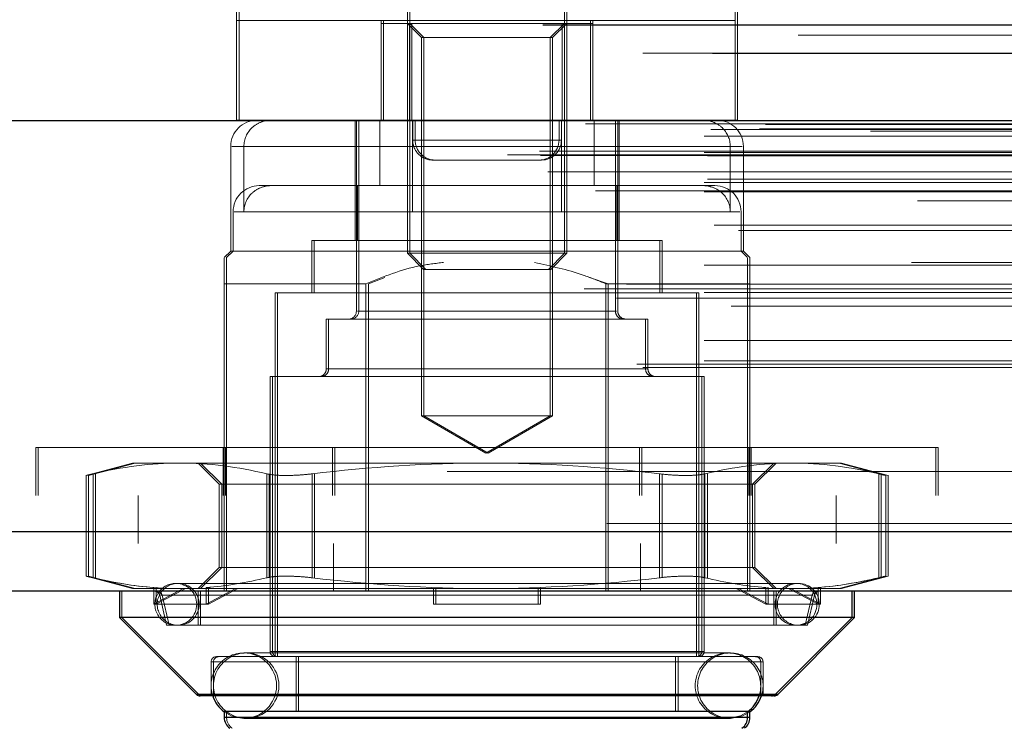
# Model space of a CAD drawing. Header units: inches. Extents: x 0.2 to 10.8, y 0.2 to 8.2.
# Tile 99 of 156: x 3.028 to 3.1021, y 6.5829 to 6.6359. Entities that reach past the tile are written whole.
import ezdxf

# ---------------------------------------------------------------- set-up
doc = ezdxf.new("R2010")
doc.units = ezdxf.units.IN
doc.header["$MEASUREMENT"] = 0
doc.linetypes.add('HIDDEN', pattern=[0.07500000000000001, 0.05, -0.025])
doc.layers.add('DIMENSIONS', color=140, linetype='Continuous')
doc.styles.add('SLDTEXTSTYLE0', font='TXT', dxfattribs={"width": 0.7})
doc.dimstyles.new('SLDDIMSTYLE1', dxfattribs={"dimtxt": 0.0849609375, "dimasz": 0.13, "dimexe": 0, "dimexo": 0.0625, "dimgap": 0.021240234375, "dimtad": 0, "dimtih": 1, "dimtoh": 1, "dimlfac": 20, "dimrnd": 1e-09, "dimzin": 12, "dimdsep": 46, "dimtxsty": 'SLDTEXTSTYLE0', "dimsah": 1, "dimcen": 0.09, "dimadec": 0, "dimazin": 3, "dimtfac": 1, "dimtmove": 0, "dimatfit": 0, "dimfxl": 0, "dimfrac": 2, "dimtolj": 1, "dimtzin": 12, "dimarcsym": 0})

# ---------------------------------------------------------------- blocks, each defined once
blk = doc.blocks.new('_D_3')
at = {"layer": 'DIMENSIONS'}
for p, q in [((2.839026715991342, 6.602773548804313), (2.839026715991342, 6.311124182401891)), ((2.919792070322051, 6.558929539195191), (2.919792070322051, 6.311124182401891)), ((2.839026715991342, 6.436124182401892), (2.589026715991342, 6.436124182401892)), ((2.919792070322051, 6.436124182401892), (3.133559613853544, 6.436124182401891)), ((3.248686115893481, 6.43612417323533), (3.220156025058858, 6.43612417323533)), ((3.220156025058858, 6.43612417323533), (3.220156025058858, 6.301093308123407)), ((3.501155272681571, 6.43612417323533), (3.529685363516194, 6.43612417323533)), ((3.529685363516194, 6.43612417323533), (3.529685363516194, 6.301093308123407)), ((3.220156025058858, 6.301093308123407), (3.248686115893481, 6.301093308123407)), ((3.529685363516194, 6.301093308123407), (3.501155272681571, 6.301093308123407))]:
    blk.add_line(p, q, dxfattribs=at)
for points in [[(2.839026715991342, 6.436124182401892), (2.709026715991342, 6.456124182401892), (2.709026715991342, 6.416124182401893)], [(2.919792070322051, 6.436124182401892), (3.04979207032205, 6.416124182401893), (3.04979207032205, 6.456124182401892)]]:
    blk.add_solid(points, dxfattribs=at)
at = {"layer": 'DIMENSIONS', "char_height": 0.08333333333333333, "attachment_point": 1, "style": 'SLDTEXTSTYLE0'}
for s, insert in [('1.62', (3.248686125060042, 6.56256654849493)), ('41.0', (3.248686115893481, 6.40851561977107))]:
    blk.add_mtext(s, dxfattribs=dict(at, insert=insert))

msp = doc.modelspace()

# ---------------------------------------------------------------- linework, layer by layer
at = {"color": 7, "linetype": 'HIDDEN', "lineweight": 18}
for p, q in [((3.044497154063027, 6.640492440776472), (3.044497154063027, 6.635804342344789)), ((3.081997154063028, 6.640492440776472), (3.081997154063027, 6.635804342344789)), ((3.044315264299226, 6.628304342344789), (3.044315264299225, 6.637680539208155)), ((3.057160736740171, 6.637753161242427), (3.057160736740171, 6.618291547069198)), ((3.057340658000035, 6.637753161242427), (3.057340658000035, 6.618291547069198)), ((3.068971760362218, 6.618291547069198), (3.068971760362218, 6.637753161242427)), ((3.069151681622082, 6.618291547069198), (3.069151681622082, 6.637753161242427)), ((3.081815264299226, 6.62830434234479), (3.081815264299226, 6.637680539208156)), ((3.081815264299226, 6.635804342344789), (3.044315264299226, 6.635804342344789)), ((3.044497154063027, 6.628304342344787), (3.044497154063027, 6.635804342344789)), ((3.055190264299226, 6.628304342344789), (3.055190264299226, 6.635804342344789)), ((3.055192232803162, 6.635587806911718), (3.055192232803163, 6.628304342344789)), ((3.05732627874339, 6.635587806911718), (3.055192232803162, 6.635587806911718)), ((3.055372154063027, 6.628304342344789), (3.055372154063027, 6.635804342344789)), ((3.057160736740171, 6.635587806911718), (3.05822668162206, 6.634521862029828)), ((3.05732627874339, 6.635587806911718), (3.05732627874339, 6.628304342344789)), ((3.068806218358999, 6.635587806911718), (3.05732627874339, 6.635587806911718)), ((3.057340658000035, 6.635587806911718), (3.058406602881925, 6.634521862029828)), ((3.057506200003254, 6.635587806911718), (3.057506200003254, 6.628304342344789)), ((3.067905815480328, 6.634521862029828), (3.068971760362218, 6.635587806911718)), ((3.068085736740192, 6.634521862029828), (3.069151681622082, 6.635587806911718)), ((3.068806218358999, 6.635587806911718), (3.068806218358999, 6.628304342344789)), ((3.070940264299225, 6.635587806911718), (3.068806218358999, 6.635587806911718)), ((3.068986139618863, 6.635587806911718), (3.068986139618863, 6.628304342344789)), ((3.070940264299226, 6.628304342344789), (3.070940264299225, 6.635804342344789)), ((3.07112018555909, 6.635587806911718), (3.070940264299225, 6.635587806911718)), ((3.07112018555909, 6.635587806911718), (3.07112018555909, 6.628304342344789)), ((3.071122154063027, 6.628304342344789), (3.071122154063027, 6.635804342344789)), ((3.081997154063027, 6.628304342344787), (3.081997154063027, 6.635804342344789)), ((2.886558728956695, 6.634703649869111), (4.591470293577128, 6.634703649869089)), ((3.067905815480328, 6.634521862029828), (3.05822668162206, 6.634521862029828)), ((3.05822668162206, 6.634521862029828), (3.05822668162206, 6.606062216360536)), ((3.058406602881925, 6.634521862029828), (3.058406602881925, 6.606062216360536)), ((3.068085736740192, 6.634521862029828), (3.067905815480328, 6.634521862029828)), ((3.067905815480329, 6.606062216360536), (3.067905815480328, 6.634521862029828)), ((3.068085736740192, 6.606062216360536), (3.068085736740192, 6.634521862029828)), ((4.611321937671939, 6.628871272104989), (2.866707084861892, 6.628871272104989)), ((2.869972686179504, 6.628291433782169), (4.608056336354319, 6.628291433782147)), ((4.607930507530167, 6.628307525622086), (2.870098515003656, 6.628307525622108)), ((3.081815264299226, 6.62830434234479), (3.044315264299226, 6.628304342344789)), ((3.053223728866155, 6.628304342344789), (3.053223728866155, 6.619249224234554)), ((3.053322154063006, 6.628304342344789), (3.053322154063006, 6.613934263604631)), ((3.05350207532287, 6.628304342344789), (3.05350207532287, 6.613934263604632)), ((3.055091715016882, 6.628304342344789), (3.055091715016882, 6.623383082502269)), ((3.057565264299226, 6.626804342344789), (3.057565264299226, 6.628304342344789)), ((3.057747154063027, 6.626804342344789), (3.057747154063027, 6.628304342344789)), ((3.068565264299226, 6.626804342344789), (3.068565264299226, 6.628304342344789)), ((3.068747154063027, 6.626804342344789), (3.068747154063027, 6.628304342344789)), ((3.068757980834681, 6.628304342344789), (3.068757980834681, 6.623383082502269)), ((3.071220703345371, 6.628304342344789), (3.071220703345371, 6.623383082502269)), ((3.072810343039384, 6.613934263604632), (3.072810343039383, 6.628304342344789)), ((3.072990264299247, 6.613934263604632), (3.072990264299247, 6.628304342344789)), ((3.073088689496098, 6.619249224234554), (3.073088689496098, 6.628304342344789)), ((3.081997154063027, 6.628304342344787), (3.081815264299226, 6.628304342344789)), ((2.870550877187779, 6.628020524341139), (4.607478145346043, 6.628020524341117)), ((2.870550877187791, 6.628020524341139), (4.607478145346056, 6.628020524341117)), ((2.879992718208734, 6.627617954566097), (4.598036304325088, 6.627617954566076)), ((2.879992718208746, 6.627617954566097), (4.598036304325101, 6.627617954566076)), ((2.883640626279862, 6.627660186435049), (4.59438839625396, 6.627660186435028)), ((2.883640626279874, 6.627660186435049), (4.594388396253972, 6.627660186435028)), ((2.884104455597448, 6.627988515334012), (4.593924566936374, 6.62798851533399)), ((2.88410445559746, 6.627988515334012), (4.593924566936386, 6.62798851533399)), ((2.892006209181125, 6.627471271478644), (4.586056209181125, 6.627471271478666)), ((2.879492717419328, 6.627112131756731), (4.598536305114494, 6.627112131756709)), ((2.87949271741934, 6.627112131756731), (4.598536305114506, 6.627112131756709)), ((3.057565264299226, 6.626804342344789), (3.068565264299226, 6.626804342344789)), ((3.068565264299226, 6.626804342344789), (3.057565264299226, 6.626804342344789)), ((3.057747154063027, 6.626804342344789), (3.068747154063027, 6.626804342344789)), ((3.068747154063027, 6.626804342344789), (3.057747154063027, 6.626804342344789)), ((2.86710913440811, 6.625966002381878), (4.610919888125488, 6.625966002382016)), ((3.043873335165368, 6.626335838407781), (3.043873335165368, 6.618461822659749)), ((3.081450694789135, 6.626335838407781), (3.04396373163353, 6.626335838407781)), ((3.044861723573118, 6.626335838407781), (3.044861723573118, 6.62141457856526)), ((3.044861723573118, 6.626335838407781), (3.082348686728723, 6.626335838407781)), ((3.057554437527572, 6.626335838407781), (3.057554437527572, 6.62141457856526)), ((3.081450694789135, 6.626335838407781), (3.081450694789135, 6.62141457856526)), ((3.082439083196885, 6.618461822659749), (3.082439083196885, 6.626335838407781)), ((2.864681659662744, 6.625710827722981), (4.613347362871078, 6.625710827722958)), ((2.864681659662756, 6.625710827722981), (4.613347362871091, 6.625710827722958)), ((2.867163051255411, 6.625660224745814), (4.610865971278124, 6.625660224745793)), ((2.879492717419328, 6.625867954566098), (4.598536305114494, 6.625867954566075)), ((2.87949271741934, 6.625867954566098), (4.598536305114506, 6.625867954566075)), ((2.879742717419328, 6.625617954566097), (4.598286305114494, 6.625617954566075)), ((3.059065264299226, 6.625304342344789), (3.067065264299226, 6.625304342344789)), ((3.067065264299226, 6.625304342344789), (3.067247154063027, 6.625304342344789)), ((2.867722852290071, 6.624428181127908), (4.610306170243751, 6.624428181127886)), ((4.609545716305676, 6.624997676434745), (2.868506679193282, 6.624997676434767)), ((2.872251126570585, 6.624409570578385), (4.605777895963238, 6.624409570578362)), ((2.879742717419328, 6.623867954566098), (4.598286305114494, 6.623867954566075)), ((2.8713058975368, 6.62298787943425), (4.60671997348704, 6.622987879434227)), ((2.879492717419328, 6.623617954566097), (4.598536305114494, 6.623617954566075)), ((2.9110705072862, 6.623617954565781), (4.598536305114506, 6.623617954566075)), ((3.046927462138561, 6.623383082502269), (3.04602176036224, 6.623383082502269)), ((3.055091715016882, 6.623383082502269), (3.046927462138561, 6.623383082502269)), ((3.053403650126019, 6.623383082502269), (3.053403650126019, 6.619249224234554)), ((3.055091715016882, 6.623383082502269), (3.057554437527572, 6.623383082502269)), ((3.080290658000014, 6.623383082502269), (3.057554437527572, 6.623383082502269)), ((3.072908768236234, 6.619249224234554), (3.072908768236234, 6.623383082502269)), ((2.879492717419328, 6.62291406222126), (4.598536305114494, 6.622914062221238)), ((4.595537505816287, 6.622245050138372), (2.882493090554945, 6.622245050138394)), ((3.044053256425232, 6.62141457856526), (3.044053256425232, 6.618461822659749)), ((3.068757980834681, 6.62141457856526), (3.044140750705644, 6.62141457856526)), ((3.057554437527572, 6.62141457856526), (3.082171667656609, 6.62141457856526)), ((3.082259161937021, 6.618461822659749), (3.082259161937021, 6.62141457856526)), ((2.880233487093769, 6.62041149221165), (4.597812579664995, 6.620411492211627)), ((2.882069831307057, 6.620006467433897), (4.595959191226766, 6.620006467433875)), ((2.882069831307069, 6.620006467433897), (4.595959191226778, 6.620006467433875)), ((3.076156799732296, 6.619249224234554), (3.049975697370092, 6.619249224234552)), ((3.049975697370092, 6.619249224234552), (3.049975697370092, 6.615312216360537)), ((3.050155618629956, 6.619249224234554), (3.050155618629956, 6.615312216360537)), ((3.076336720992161, 6.619249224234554), (3.076156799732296, 6.619249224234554)), ((3.076156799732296, 6.615312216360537), (3.076156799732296, 6.619249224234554)), ((3.076336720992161, 6.615312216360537), (3.076336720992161, 6.619249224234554)), ((3.043873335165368, 6.618461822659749), (3.043381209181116, 6.617969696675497)), ((3.044053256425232, 6.618461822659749), (3.04356113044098, 6.617969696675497)), ((3.082259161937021, 6.618461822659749), (3.043873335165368, 6.618461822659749)), ((3.068971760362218, 6.618291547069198), (3.057160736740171, 6.618291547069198)), ((3.057160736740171, 6.618291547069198), (3.058368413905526, 6.617083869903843)), ((3.057340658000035, 6.618291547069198), (3.058548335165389, 6.617083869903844)), ((3.067764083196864, 6.617083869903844), (3.068971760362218, 6.618291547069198)), ((3.067944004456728, 6.617083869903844), (3.069151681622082, 6.618291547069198)), ((3.069151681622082, 6.618291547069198), (3.068971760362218, 6.618291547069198)), ((3.082439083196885, 6.618461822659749), (3.082259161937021, 6.618461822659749)), ((3.082751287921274, 6.617969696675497), (3.082259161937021, 6.618461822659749)), ((3.082931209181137, 6.617969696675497), (3.082439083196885, 6.618461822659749)), ((2.879492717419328, 6.617411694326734), (4.598536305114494, 6.617411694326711)), ((4.595077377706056, 6.617602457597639), (2.882957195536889, 6.617602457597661)), ((3.067764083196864, 6.617083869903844), (3.058368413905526, 6.617083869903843)), ((3.067944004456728, 6.617083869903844), (3.067764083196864, 6.617083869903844)), ((4.607099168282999, 6.616498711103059), (2.870933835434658, 6.616498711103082)), ((3.055456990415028, 6.616472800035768), (3.054225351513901, 6.61600119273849)), ((3.072266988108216, 6.61600119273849), (3.070855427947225, 6.616472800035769)), ((2.87046106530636, 6.615623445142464), (4.607567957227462, 6.615623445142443)), ((2.873642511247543, 6.615974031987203), (4.604386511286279, 6.61597403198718)), ((3.043381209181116, 6.61600119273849), (3.043381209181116, 6.596471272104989)), ((3.054045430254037, 6.61600119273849), (3.043381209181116, 6.61600119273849)), ((3.04356113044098, 6.61600119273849), (3.04356113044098, 6.592871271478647)), ((3.054045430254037, 6.61600119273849), (3.054045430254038, 6.592871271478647)), ((3.054225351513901, 6.61600119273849), (3.054225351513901, 6.592871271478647)), ((3.072087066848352, 6.61600119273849), (3.072087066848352, 6.592871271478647)), ((3.082751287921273, 6.61600119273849), (3.072087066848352, 6.61600119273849)), ((3.072266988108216, 6.61600119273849), (3.072266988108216, 6.592871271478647)), ((3.082931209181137, 6.61600119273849), (3.082751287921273, 6.61600119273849)), ((3.082751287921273, 6.61600119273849), (3.082751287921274, 6.592871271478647)), ((3.082931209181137, 6.61600119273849), (3.082931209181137, 6.596471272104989)), ((2.872883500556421, 6.614922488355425), (4.60513908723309, 6.614922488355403)), ((2.879492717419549, 6.61534468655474), (4.598536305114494, 6.615344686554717)), ((2.880043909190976, 6.615340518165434), (4.597978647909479, 6.615340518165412)), ((3.078912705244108, 6.615312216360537), (3.047219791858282, 6.615312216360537)), ((3.047219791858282, 6.615312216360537), (3.047219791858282, 6.587950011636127)), ((3.047399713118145, 6.615312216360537), (3.047399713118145, 6.587950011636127)), ((3.079092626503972, 6.615312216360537), (3.078912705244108, 6.615312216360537)), ((3.078912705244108, 6.587950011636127), (3.078912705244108, 6.615312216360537)), ((3.079092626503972, 6.587950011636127), (3.079092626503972, 6.615312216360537)), ((2.881512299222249, 6.614308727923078), (4.59651672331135, 6.614308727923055)), ((3.075074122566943, 6.613343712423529), (3.051058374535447, 6.613343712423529)), ((3.051058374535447, 6.613343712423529), (3.051058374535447, 6.609603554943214)), ((3.051238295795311, 6.613343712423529), (3.051238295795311, 6.609603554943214)), ((3.072810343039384, 6.613934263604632), (3.053412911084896, 6.613934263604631)), ((3.05350207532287, 6.613934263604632), (3.072899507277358, 6.613934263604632)), ((3.075254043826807, 6.613343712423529), (3.075074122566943, 6.613343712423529)), ((3.075074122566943, 6.609603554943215), (3.075074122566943, 6.613343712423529)), ((3.075254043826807, 6.609603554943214), (3.075254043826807, 6.613343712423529)), ((2.879492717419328, 6.611723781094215), (4.598536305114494, 6.611723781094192)), ((2.874423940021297, 6.609963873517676), (4.603605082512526, 6.609963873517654)), ((2.874862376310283, 6.60970423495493), (4.603166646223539, 6.609704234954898)), ((2.879492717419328, 6.610204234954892), (4.598536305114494, 6.610204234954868)), ((2.87949271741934, 6.610204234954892), (4.598536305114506, 6.610204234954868)), ((3.07930640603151, 6.609013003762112), (3.04682609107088, 6.609013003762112)), ((3.04682609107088, 6.609013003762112), (3.04682609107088, 6.588343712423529)), ((3.047006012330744, 6.609013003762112), (3.047006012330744, 6.588343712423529)), ((3.075074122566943, 6.609603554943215), (3.051058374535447, 6.609603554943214)), ((3.051238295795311, 6.609603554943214), (3.075254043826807, 6.609603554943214)), ((3.079486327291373, 6.609013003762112), (3.07930640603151, 6.609013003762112)), ((3.07930640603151, 6.588343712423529), (3.07930640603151, 6.609013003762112)), ((3.079486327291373, 6.588343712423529), (3.079486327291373, 6.609013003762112)), ((3.067905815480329, 6.606062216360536), (3.058226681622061, 6.606062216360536)), ((3.058226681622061, 6.606062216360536), (3.063066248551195, 6.60326809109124)), ((3.058406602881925, 6.606062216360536), (3.063246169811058, 6.60326809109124)), ((3.063066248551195, 6.60326809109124), (3.067905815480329, 6.606062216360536)), ((3.063246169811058, 6.60326809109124), (3.068085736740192, 6.606062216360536)), ((3.068085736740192, 6.606062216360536), (3.067905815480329, 6.606062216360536)), ((3.029216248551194, 6.603671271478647), (3.096916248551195, 6.603671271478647)), ((3.029216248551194, 6.603671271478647), (3.029216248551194, 6.600071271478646)), ((3.029396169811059, 6.603671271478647), (3.029396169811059, 6.600071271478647)), ((3.043291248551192, 6.603671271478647), (3.043291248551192, 6.600071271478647)), ((3.043471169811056, 6.603671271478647), (3.043471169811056, 6.600071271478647)), ((3.05151641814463, 6.603671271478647), (3.05151641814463, 6.600071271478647)), ((3.051696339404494, 6.603671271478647), (3.051696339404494, 6.600071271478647)), ((3.074616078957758, 6.603671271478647), (3.074616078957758, 6.600071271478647)), ((3.074796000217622, 6.603671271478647), (3.074796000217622, 6.600071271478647)), ((3.082841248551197, 6.603671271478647), (3.082841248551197, 6.600071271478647)), ((3.083021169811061, 6.603671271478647), (3.083021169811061, 6.600071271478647)), ((3.096916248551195, 6.603671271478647), (3.097096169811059, 6.603671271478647)), ((3.096916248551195, 6.600071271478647), (3.096916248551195, 6.603671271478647)), ((3.097096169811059, 6.600071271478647), (3.097096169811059, 6.603671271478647)), ((3.036491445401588, 6.602516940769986), (3.032989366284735, 6.601578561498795)), ((3.036671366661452, 6.602516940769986), (3.033169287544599, 6.601578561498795)), ((3.040051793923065, 6.602516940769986), (3.036491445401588, 6.602516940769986)), ((3.063066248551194, 6.602516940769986), (3.040051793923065, 6.602516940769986)), ((3.041412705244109, 6.602516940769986), (3.043011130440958, 6.600918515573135)), ((3.041592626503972, 6.602516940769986), (3.043191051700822, 6.600918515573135)), ((3.086080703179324, 6.602516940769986), (3.063066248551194, 6.602516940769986)), ((3.083121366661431, 6.600918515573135), (3.084719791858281, 6.602516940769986)), ((3.083301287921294, 6.600918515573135), (3.084899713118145, 6.602516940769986)), ((3.089641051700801, 6.602516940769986), (3.086080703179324, 6.602516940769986)), ((3.089820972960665, 6.602516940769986), (3.089641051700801, 6.602516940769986)), ((3.093143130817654, 6.601578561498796), (3.089641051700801, 6.602516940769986)), ((3.093323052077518, 6.601578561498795), (3.089820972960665, 6.602516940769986)), ((2.917906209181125, 6.601871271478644), (4.560156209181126, 6.601871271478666)), ((2.917906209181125, 6.601871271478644), (4.560156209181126, 6.601871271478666)), ((4.560156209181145, 6.601871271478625), (2.917906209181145, 6.601871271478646)), ((4.560156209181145, 6.601871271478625), (2.917906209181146, 6.601871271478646)), ((3.032989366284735, 6.601590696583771), (3.032989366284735, 6.593994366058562)), ((3.033169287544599, 6.601590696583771), (3.033169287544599, 6.593994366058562)), ((3.033516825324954, 6.593882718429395), (3.033516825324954, 6.601702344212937)), ((3.033516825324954, 6.593882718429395), (3.033516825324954, 6.601702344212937)), ((3.033696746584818, 6.593882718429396), (3.033696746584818, 6.601702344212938)), ((3.033696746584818, 6.593882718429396), (3.033696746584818, 6.601702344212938)), ((3.046586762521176, 6.593882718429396), (3.046586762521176, 6.601702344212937)), ((3.046586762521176, 6.593882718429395), (3.046586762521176, 6.601702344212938)), ((3.04676668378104, 6.593882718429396), (3.04676668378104, 6.601702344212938)), ((3.04676668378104, 6.593882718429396), (3.04676668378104, 6.601702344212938)), ((3.049996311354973, 6.593882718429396), (3.049996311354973, 6.601702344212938)), ((3.049996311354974, 6.593882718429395), (3.049996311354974, 6.601702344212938)), ((3.050176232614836, 6.593882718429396), (3.050176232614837, 6.601702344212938)), ((3.050176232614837, 6.593882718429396), (3.050176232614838, 6.601702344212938)), ((3.076136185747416, 6.593882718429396), (3.076136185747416, 6.601702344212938)), ((3.076136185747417, 6.593882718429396), (3.076136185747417, 6.601702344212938)), ((3.07631610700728, 6.593882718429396), (3.07631610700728, 6.601702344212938)), ((3.076316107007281, 6.593882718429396), (3.076316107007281, 6.601702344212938)), ((3.079545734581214, 6.593882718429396), (3.079545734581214, 6.601702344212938)), ((3.079545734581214, 6.593882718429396), (3.079545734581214, 6.601702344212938)), ((3.079725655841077, 6.593882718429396), (3.079725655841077, 6.601702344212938)), ((3.079725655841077, 6.593882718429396), (3.079725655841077, 6.601702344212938)), ((3.092615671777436, 6.593882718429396), (3.092615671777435, 6.601702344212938)), ((3.092615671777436, 6.593882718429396), (3.092615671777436, 6.601702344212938)), ((3.092795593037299, 6.593882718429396), (3.092795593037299, 6.601702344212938)), ((3.092795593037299, 6.593882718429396), (3.092795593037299, 6.601702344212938)), ((3.093143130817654, 6.593994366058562), (3.093143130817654, 6.601590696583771)), ((3.093323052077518, 6.593994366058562), (3.093323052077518, 6.601590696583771)), ((3.045698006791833, 6.600918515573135), (3.043011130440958, 6.600918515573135)), ((3.043011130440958, 6.600918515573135), (3.043011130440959, 6.594666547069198)), ((3.043191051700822, 6.600918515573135), (3.043191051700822, 6.594666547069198)), ((3.083121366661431, 6.600918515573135), (3.045698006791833, 6.600918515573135)), ((3.083301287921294, 6.600918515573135), (3.083121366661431, 6.600918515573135)), ((3.083121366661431, 6.594666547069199), (3.083121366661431, 6.600918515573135)), ((3.083301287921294, 6.594666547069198), (3.083301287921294, 6.600918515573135)), ((2.917906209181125, 6.600071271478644), (4.560156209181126, 6.600071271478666)), ((3.036906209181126, 6.600071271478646), (3.036906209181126, 6.596471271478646)), ((3.089406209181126, 6.596471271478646), (3.089406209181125, 6.600071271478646)), ((4.605871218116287, 6.597958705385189), (2.872157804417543, 6.597958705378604)), ((2.872157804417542, 6.597958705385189), (4.605871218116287, 6.597958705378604)), ((2.872157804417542, 6.597333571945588), (4.605871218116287, 6.597333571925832)), ((4.604104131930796, 6.59647127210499), (2.873924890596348, 6.59647127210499)), ((3.043381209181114, 6.596471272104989), (3.043381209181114, 6.592871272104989)), ((3.051606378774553, 6.59647127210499), (3.051606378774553, 6.592871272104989)), ((3.074706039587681, 6.596471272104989), (3.074706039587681, 6.592871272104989)), ((3.08293120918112, 6.596471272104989), (3.08293120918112, 6.592871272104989)), ((3.043011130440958, 6.594666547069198), (3.041412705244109, 6.593068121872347)), ((3.043191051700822, 6.594666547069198), (3.041592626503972, 6.593068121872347)), ((3.045698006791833, 6.594666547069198), (3.043011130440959, 6.594666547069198)), ((3.083121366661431, 6.594666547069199), (3.045698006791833, 6.594666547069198)), ((3.083301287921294, 6.594666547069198), (3.083121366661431, 6.594666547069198)), ((3.084719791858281, 6.593068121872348), (3.083121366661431, 6.594666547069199)), ((3.084899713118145, 6.593068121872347), (3.083301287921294, 6.594666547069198)), ((3.032989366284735, 6.594006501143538), (3.036491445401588, 6.593068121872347)), ((3.033169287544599, 6.594006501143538), (3.036671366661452, 6.593068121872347)), ((3.086393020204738, 6.59346182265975), (3.039739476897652, 6.59346182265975)), ((3.086572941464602, 6.59346182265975), (3.086393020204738, 6.59346182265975)), ((3.089641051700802, 6.593068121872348), (3.093143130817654, 6.594006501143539)), ((3.089820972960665, 6.593068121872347), (3.093323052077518, 6.594006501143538)), ((3.035687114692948, 6.592871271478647), (3.035687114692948, 6.59090276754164)), ((3.038337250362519, 6.593068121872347), (3.036491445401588, 6.593068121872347)), ((3.038083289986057, 6.591887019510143), (3.038083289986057, 6.593145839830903)), ((3.038083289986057, 6.593145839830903), (3.038337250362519, 6.593068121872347)), ((3.040299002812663, 6.593068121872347), (3.038083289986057, 6.591887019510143)), ((3.038263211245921, 6.593145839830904), (3.038517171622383, 6.593068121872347)), ((3.038263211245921, 6.593145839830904), (3.038263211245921, 6.591887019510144)), ((3.038263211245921, 6.591887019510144), (3.040478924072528, 6.593068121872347)), ((3.038337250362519, 6.593068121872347), (3.040299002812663, 6.593068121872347)), ((3.040299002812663, 6.593068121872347), (3.042274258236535, 6.593068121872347)), ((3.041412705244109, 6.592871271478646), (3.041412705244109, 6.590312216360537)), ((3.041592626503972, 6.592871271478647), (3.041592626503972, 6.590312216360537)), ((3.042020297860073, 6.593145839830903), (3.042274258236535, 6.593068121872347)), ((3.042020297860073, 6.591887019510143), (3.042020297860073, 6.593145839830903)), ((3.044236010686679, 6.593068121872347), (3.042020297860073, 6.591887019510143)), ((3.042200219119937, 6.593145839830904), (3.042200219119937, 6.591887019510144)), ((3.042200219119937, 6.593145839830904), (3.042454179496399, 6.593068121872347)), ((3.042200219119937, 6.591887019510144), (3.044415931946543, 6.593068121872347)), ((3.063066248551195, 6.593068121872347), (3.042274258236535, 6.593068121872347)), ((3.059129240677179, 6.593145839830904), (3.059129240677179, 6.593068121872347)), ((3.059129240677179, 6.591887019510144), (3.059129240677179, 6.593068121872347)), ((3.059309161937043, 6.593145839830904), (3.059309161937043, 6.591887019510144)), ((3.083858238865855, 6.593068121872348), (3.063066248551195, 6.593068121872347)), ((3.067003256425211, 6.593145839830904), (3.067003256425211, 6.593068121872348)), ((3.067003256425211, 6.591887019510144), (3.067003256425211, 6.593068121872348)), ((3.067183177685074, 6.593145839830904), (3.067183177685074, 6.591887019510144)), ((3.084112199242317, 6.591887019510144), (3.081896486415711, 6.593068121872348)), ((3.082076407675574, 6.593068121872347), (3.08429212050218, 6.591887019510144)), ((3.084112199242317, 6.593145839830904), (3.083858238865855, 6.593068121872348)), ((3.083858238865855, 6.593068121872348), (3.085833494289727, 6.593068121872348)), ((3.08429212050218, 6.593145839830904), (3.084038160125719, 6.593068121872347)), ((3.084112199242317, 6.593145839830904), (3.084112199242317, 6.591887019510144)), ((3.08429212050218, 6.591887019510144), (3.08429212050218, 6.593145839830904)), ((3.084719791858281, 6.590312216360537), (3.084719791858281, 6.592871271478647)), ((3.084899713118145, 6.590312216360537), (3.084899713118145, 6.592871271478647)), ((3.088049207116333, 6.591887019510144), (3.085833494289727, 6.593068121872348)), ((3.087795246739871, 6.593068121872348), (3.085833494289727, 6.593068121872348)), ((3.08601341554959, 6.593068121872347), (3.088229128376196, 6.591887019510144)), ((3.088049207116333, 6.593145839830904), (3.087795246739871, 6.593068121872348)), ((3.089641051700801, 6.593068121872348), (3.087795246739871, 6.593068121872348)), ((3.088229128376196, 6.593145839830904), (3.087975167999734, 6.593068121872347)), ((3.088049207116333, 6.593145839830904), (3.088049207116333, 6.591887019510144)), ((3.088229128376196, 6.591887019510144), (3.088229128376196, 6.593145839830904)), ((3.089820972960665, 6.593068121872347), (3.0896410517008, 6.593068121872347)), ((3.042020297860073, 6.591887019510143), (3.038083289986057, 6.591887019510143)), ((3.038530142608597, 6.592566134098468), (3.039050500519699, 6.590312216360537)), ((3.087602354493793, 6.592566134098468), (3.038618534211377, 6.592566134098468)), ((3.03871006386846, 6.592566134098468), (3.087693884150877, 6.592566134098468)), ((3.03871006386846, 6.592566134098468), (3.039230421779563, 6.590312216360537)), ((3.042200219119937, 6.591887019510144), (3.042020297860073, 6.591887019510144)), ((3.067003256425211, 6.591887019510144), (3.059129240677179, 6.591887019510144)), ((3.067003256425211, 6.591887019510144), (3.067183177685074, 6.591887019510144)), ((3.084112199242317, 6.591887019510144), (3.088049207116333, 6.591887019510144)), ((3.087081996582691, 6.590312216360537), (3.087602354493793, 6.592566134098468)), ((3.087261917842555, 6.590312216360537), (3.087782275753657, 6.592566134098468)), ((3.088049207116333, 6.591887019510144), (3.088229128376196, 6.591887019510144)), ((3.035687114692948, 6.59090276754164), (3.0414773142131, 6.585112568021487)), ((3.087081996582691, 6.590312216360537), (3.039050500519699, 6.590312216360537)), ((3.087261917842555, 6.590312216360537), (3.087081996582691, 6.590312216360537)), ((3.081274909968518, 6.588227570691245), (3.044857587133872, 6.588227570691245)), ((3.07930640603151, 6.588343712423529), (3.04682609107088, 6.588343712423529)), ((3.047006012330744, 6.588343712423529), (3.079486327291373, 6.588343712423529)), ((3.081454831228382, 6.588227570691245), (3.081274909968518, 6.588227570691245)), ((3.083735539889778, 6.587556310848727), (3.042396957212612, 6.587556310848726)), ((3.042396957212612, 6.587556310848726), (3.042396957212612, 6.584997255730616)), ((3.042576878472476, 6.587556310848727), (3.083915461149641, 6.587556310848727)), ((3.042576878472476, 6.587556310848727), (3.042576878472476, 6.584997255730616)), ((3.083341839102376, 6.587950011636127), (3.042790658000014, 6.587950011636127)), ((3.048794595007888, 6.587950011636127), (3.048794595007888, 6.583816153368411)), ((3.048974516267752, 6.587950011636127), (3.048974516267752, 6.583816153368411)), ((3.077337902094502, 6.583816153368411), (3.077337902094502, 6.587950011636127)), ((3.077517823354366, 6.583816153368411), (3.077517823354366, 6.587950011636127)), ((3.083521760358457, 6.587950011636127), (3.083341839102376, 6.587950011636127)), ((3.083735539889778, 6.584997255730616), (3.083735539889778, 6.587556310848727)), ((3.083915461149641, 6.584997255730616), (3.083915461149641, 6.587556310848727)), ((3.041297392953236, 6.585112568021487), (3.084835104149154, 6.585112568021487)), ((3.0414773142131, 6.585112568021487), (3.085015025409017, 6.585112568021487)), ((3.084835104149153, 6.585112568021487), (3.0414773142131, 6.585112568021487)), ((3.043381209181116, 6.583816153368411), (3.043381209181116, 6.583798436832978)), ((3.04356113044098, 6.583816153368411), (3.04356113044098, 6.58337182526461)), ((3.082751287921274, 6.583798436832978), (3.082751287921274, 6.583816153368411)), ((3.082931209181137, 6.583798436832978), (3.082931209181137, 6.583816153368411)), ((3.043381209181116, 6.583371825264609), (3.082751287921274, 6.58337182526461)), ((3.04356113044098, 6.58337182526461), (3.082931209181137, 6.58337182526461)), ((3.082751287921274, 6.58337182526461), (3.04356113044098, 6.58337182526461)), ((3.044857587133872, 6.583306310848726), (3.081274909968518, 6.583306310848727)), ((3.081274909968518, 6.583306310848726), (3.081454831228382, 6.583306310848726))]:
    msp.add_line(p, q, dxfattribs=at)
at = {"color": 7, "linetype": 'Continuous', "lineweight": 25}
for p, q in [((4.611321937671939, 6.628246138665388), (2.866707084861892, 6.628246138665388)), ((4.605871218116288, 6.597333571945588), (2.872157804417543, 6.597333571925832)), ((4.604104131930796, 6.592871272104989), (2.873924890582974, 6.59287127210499)), ((3.035507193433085, 6.592871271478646), (3.035507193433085, 6.590902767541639)), ((3.090625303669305, 6.59090276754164), (3.090625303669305, 6.592871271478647)), ((3.090805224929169, 6.59090276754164), (3.090805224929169, 6.592871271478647)), ((3.035507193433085, 6.590902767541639), (3.041297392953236, 6.585112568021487)), ((3.090625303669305, 6.59090276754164), (3.035507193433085, 6.590902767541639)), ((3.084835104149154, 6.585112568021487), (3.090625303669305, 6.59090276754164)), ((3.085015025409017, 6.585112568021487), (3.090805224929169, 6.59090276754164)), ((3.090805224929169, 6.59090276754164), (3.090625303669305, 6.59090276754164)), ((3.084835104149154, 6.585112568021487), (3.041297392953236, 6.585112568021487)), ((3.084556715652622, 6.584997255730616), (3.041575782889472, 6.584997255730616)), ((3.084736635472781, 6.584997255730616), (3.084556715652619, 6.584997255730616)), ((3.085015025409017, 6.585112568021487), (3.084835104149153, 6.585112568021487)), ((3.082751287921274, 6.583816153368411), (3.043381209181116, 6.583816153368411)), ((3.043381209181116, 6.583798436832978), (3.043381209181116, 6.583371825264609)), ((3.082751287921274, 6.58337182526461), (3.082751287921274, 6.583798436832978)), ((3.082931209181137, 6.583816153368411), (3.082774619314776, 6.583816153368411)), ((3.082931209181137, 6.58337182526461), (3.082931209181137, 6.583798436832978)), ((3.082751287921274, 6.58337182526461), (3.043381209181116, 6.583371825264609)), ((3.082931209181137, 6.58337182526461), (3.082751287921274, 6.58337182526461))]:
    msp.add_line(p, q, dxfattribs=at)
at = {"color": 7, "linetype": 'HIDDEN', "lineweight": 18, "flags": 128}
for points in [[(2.867338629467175, 6.635466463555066), (3.667832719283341, 6.635468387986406), (4.610686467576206, 6.635466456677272)], [(2.867340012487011, 6.635466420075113), (3.775572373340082, 6.635466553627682), (4.610684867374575, 6.635466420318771)], [(2.874863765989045, 6.633342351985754), (3.725095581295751, 6.633342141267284), (4.603168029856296, 6.633342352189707)], [(2.880123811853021, 6.633331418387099), (3.725095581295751, 6.63333136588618), (4.597903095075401, 6.633331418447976)], [(3.043381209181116, 6.583798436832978), (3.043915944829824, 6.583493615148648), (3.044857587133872, 6.583306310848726)], [(3.081274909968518, 6.583306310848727), (3.082216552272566, 6.583493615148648), (3.082751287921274, 6.583798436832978)], [(3.081454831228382, 6.583306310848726), (3.082396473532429, 6.583493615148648), (3.082931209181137, 6.583798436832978)]]:
    msp.add_lwpolyline(points, dxfattribs=at)
at = {"color": 7, "linetype": 'HIDDEN', "lineweight": 18}
for centre, radius, start, end in [((3.045841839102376, 6.626335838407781), 0.001968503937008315, 90, 180), ((3.080470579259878, 6.626335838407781), 0.001968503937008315, 0, 90), ((3.059065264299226, 6.626804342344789), 0.001500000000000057, 180, 270.0000000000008), ((3.059247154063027, 6.626804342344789), 0.001500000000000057, 180, 270.0000000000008), ((3.067065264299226, 6.626804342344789), 0.001500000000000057, 270.0000000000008, 0), ((3.067247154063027, 6.626804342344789), 0.001500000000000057, 270.0000000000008, 0), ((3.04602176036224, 6.62141457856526), 0.001968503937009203, 90, 180), ((3.080290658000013, 6.62141457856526), 0.001968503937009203, 0, 89.99999999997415), ((3.052731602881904, 6.613934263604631), 0.0005905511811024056, 270.0000000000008, 0), ((3.052911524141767, 6.613934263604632), 0.0005905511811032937, 270.0000000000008, 0), ((3.073400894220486, 6.613934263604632), 0.0005905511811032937, 180, 270.0000000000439), ((3.07358081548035, 6.613934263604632), 0.0005905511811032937, 180, 270.0000000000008), ((3.050467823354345, 6.609603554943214), 0.0005905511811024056, 269.9999999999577, 0), ((3.050647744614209, 6.609603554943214), 0.0005905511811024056, 269.9999999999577, 0), ((3.075664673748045, 6.609603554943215), 0.0005905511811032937, 180, 270.0000000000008), ((3.075844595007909, 6.609603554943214), 0.0005905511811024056, 180, 270.0000000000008), ((3.039739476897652, 6.591887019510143), 0.001574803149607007, 90, 270.0000000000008), ((3.039919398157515, 6.591887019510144), 0.001574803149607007, 90, 270.0000000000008), ((3.039739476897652, 6.591887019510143), 0.001574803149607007, 270.0000000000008, 90), ((3.039919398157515, 6.591887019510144), 0.001574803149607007, 270.0000000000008, 90), ((3.086393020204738, 6.591887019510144), 0.001574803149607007, 90, 270.0000000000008), ((3.086572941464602, 6.591887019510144), 0.001574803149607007, 90, 270.0000000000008), ((3.086393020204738, 6.591887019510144), 0.001574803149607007, 270.0000000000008, 90), ((3.086572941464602, 6.591887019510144), 0.001574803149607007, 270.0000000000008, 90), ((3.038146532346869, 6.592477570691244), 0.0003937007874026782, 13.00000000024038, 89.99999999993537), ((3.038326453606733, 6.592477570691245), 0.0003937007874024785, 13.00000000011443, 89.99999999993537), ((3.08798596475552, 6.592477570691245), 0.0003937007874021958, 90.00000000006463, 166.9999999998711), ((3.088165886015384, 6.592477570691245), 0.0003937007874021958, 90.00000000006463, 166.9999999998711), ((3.044857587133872, 6.585766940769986), 0.002460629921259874, 90, 198.2280527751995), ((3.045037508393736, 6.585766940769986), 0.002460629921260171, 90, 270.0000000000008), ((3.044857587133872, 6.585766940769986), 0.002460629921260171, 270.0000000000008, 90), ((3.045037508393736, 6.585766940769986), 0.002460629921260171, 270.0000000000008, 90), ((3.047219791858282, 6.588343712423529), 0.0003937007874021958, 180, 270.0000000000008), ((3.047399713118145, 6.588343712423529), 0.0003937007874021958, 180, 270.0000000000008), ((3.081274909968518, 6.585766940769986), 0.002460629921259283, 90, 270.0000000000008), ((3.078912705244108, 6.588343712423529), 0.0003937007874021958, 270.0000000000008, 0), ((3.081454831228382, 6.585766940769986), 0.002460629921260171, 90, 270.0000000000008), ((3.079092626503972, 6.588343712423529), 0.0003937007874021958, 270.0000000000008, 0), ((3.081274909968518, 6.585766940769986), 0.002460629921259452, 341.7719472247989, 90), ((3.081454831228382, 6.585766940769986), 0.002460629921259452, 341.7719472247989, 90), ((3.042790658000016, 6.587556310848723), 0.0003937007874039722, 90.00000000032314, 179.9999999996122), ((3.04297057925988, 6.587556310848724), 0.0003937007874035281, 90.00000000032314, 179.9999999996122), ((3.083341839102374, 6.587556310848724), 0.0003937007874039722, 3.877732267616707e-10, 89.99999999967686), ((3.083521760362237, 6.587556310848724), 0.0003937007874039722, 3.877732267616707e-10, 89.99999999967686), ((3.041755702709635, 6.585390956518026), 0.0003937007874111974, 225.0000000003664, 269.9999999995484), ((3.044545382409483, 6.583371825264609), 0.0009842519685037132, 179.9999999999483, 235.1500954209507)]:
    msp.add_arc(centre, radius, start, end, dxfattribs=at)
at = {"color": 7, "linetype": 'Continuous', "lineweight": 25}
for centre, radius, start, end in [((3.041575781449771, 6.585390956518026), 0.0003937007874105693, 225.0000000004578, 269.9999999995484), ((3.044857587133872, 6.585766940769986), 0.00246062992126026, 198.2280527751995, 233.1301023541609), ((3.081274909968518, 6.585766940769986), 0.002460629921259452, 306.8698976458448, 341.7719472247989), ((3.081454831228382, 6.585766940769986), 0.002460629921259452, 306.8698976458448, 341.7719472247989), ((3.084556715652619, 6.585390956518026), 0.0003937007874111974, 270.0000000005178, 314.9999999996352), ((3.084736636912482, 6.585390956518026), 0.0003937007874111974, 270.0000000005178, 314.9999999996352), ((3.04436546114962, 6.583371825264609), 0.0009842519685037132, 180, 235.1500954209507), ((3.08176703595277, 6.58337182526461), 0.0009842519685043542, 304.8499045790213, 0), ((3.081946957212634, 6.583371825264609), 0.0009842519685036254, 304.8499045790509, 5.170309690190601e-11)]:
    msp.add_arc(centre, radius, start, end, dxfattribs=at)
at = {"color": 7, "linetype": 'HIDDEN', "lineweight": 18}
for points, knots in [([(3.046927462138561, 6.628304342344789), (3.046661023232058, 6.628304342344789), (3.046400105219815, 6.628256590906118), (3.045904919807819, 6.628066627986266), (3.045677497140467, 6.627926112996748), (3.045097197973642, 6.627386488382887), (3.044861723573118, 6.626869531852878), (3.044861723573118, 6.626335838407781)], [0, 0, 0, 0, 0.2499999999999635, 0.2499999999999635, 0.4999999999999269, 0.4999999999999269, 1, 1, 1, 1]), ([(3.057554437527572, 6.626335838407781), (3.057554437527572, 6.626602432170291), (3.057554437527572, 6.626864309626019), (3.057554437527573, 6.627346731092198), (3.057554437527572, 6.627565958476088), (3.057554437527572, 6.627924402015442), (3.057554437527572, 6.62806653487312), (3.057554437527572, 6.628255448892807), (3.057554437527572, 6.628304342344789), (3.057554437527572, 6.628304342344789)], [0, 0, 0, 0, 0.25, 0.25, 0.5, 0.5, 0.75, 0.75, 1, 1, 1, 1]), ([(3.079384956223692, 6.62830434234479), (3.079651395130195, 6.62830434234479), (3.079912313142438, 6.628256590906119), (3.080407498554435, 6.628066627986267), (3.080634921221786, 6.627926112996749), (3.081215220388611, 6.627386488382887), (3.081450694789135, 6.626869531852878), (3.081450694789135, 6.626335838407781)], [0, 0, 0, 0, 0.2499999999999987, 0.2499999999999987, 0.4999999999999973, 0.4999999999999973, 1, 1, 1, 1]), ([(3.046927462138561, 6.623383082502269), (3.046661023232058, 6.623383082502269), (3.046400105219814, 6.623335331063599), (3.045904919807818, 6.623145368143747), (3.045677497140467, 6.623004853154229), (3.045097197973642, 6.622465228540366), (3.044861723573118, 6.621948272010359), (3.044861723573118, 6.62141457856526)], [0, 0, 0, 0, 0.25, 0.25, 0.5, 0.5, 1, 1, 1, 1]), ([(3.068757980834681, 6.62141457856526), (3.068757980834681, 6.62168117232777), (3.068757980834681, 6.621943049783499), (3.068757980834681, 6.622425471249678), (3.068757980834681, 6.622644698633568), (3.068757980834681, 6.623003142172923), (3.068757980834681, 6.6231452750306), (3.068757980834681, 6.623334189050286), (3.068757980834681, 6.623383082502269), (3.068757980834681, 6.623383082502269)], [0, 0, 0, 0, 0.25, 0.25, 0.5, 0.5, 0.75, 0.75, 1, 1, 1, 1]), ([(3.079384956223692, 6.623383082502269), (3.079651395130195, 6.623383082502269), (3.079912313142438, 6.623335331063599), (3.080407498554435, 6.623145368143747), (3.080634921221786, 6.623004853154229), (3.081215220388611, 6.622465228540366), (3.081450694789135, 6.621948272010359), (3.081450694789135, 6.62141457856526)], [0, 0, 0, 0, 0.2499999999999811, 0.2499999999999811, 0.4999999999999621, 0.4999999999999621, 1, 1, 1, 1]), ([(3.043381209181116, 6.617914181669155), (3.043381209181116, 6.617881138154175), (3.043381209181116, 6.617806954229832), (3.043381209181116, 6.61695531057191), (3.043381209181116, 6.616225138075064), (3.043381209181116, 6.61600119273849)], [0, 0, 0, 0, 0.3576770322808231, 0.8029982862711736, 1, 1, 1, 1]), ([(3.04356113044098, 6.61600119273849), (3.04356113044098, 6.616483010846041), (3.043561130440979, 6.617461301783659), (3.043561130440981, 6.618062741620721), (3.04356113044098, 6.617931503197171), (3.04356113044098, 6.617914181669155)], [0, 0, 0, 0, 0.4572276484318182, 0.9283620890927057, 1, 1, 1, 1]), ([(3.082751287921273, 6.617914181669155), (3.082751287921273, 6.617881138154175), (3.082751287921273, 6.617806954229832), (3.082751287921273, 6.616955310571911), (3.082751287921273, 6.616225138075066), (3.082751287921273, 6.61600119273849)], [0, 0, 0, 0, 0.3576770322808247, 0.8029982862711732, 1, 1, 1, 1]), ([(3.082931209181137, 6.61600119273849), (3.082931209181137, 6.616483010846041), (3.082931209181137, 6.617461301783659), (3.082931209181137, 6.618062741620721), (3.082931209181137, 6.617931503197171), (3.082931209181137, 6.617914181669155)], [0, 0, 0, 0, 0.4572276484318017, 0.9283620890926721, 1, 1, 1, 1]), ([(3.054045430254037, 6.61600119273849), (3.055365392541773, 6.616536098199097), (3.057256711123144, 6.61730254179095), (3.059274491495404, 6.617532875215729), (3.059884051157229, 6.617602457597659)], [0, 0, 0, 0, 0.6979058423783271, 1, 1, 1, 1]), ([(3.066725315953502, 6.617602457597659), (3.067957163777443, 6.617332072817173), (3.069786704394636, 6.616930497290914), (3.071520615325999, 6.616230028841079), (3.072087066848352, 6.61600119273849)], [0, 0, 0, 0, 0.673309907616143, 0.9999999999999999, 0.9999999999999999, 0.9999999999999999, 0.9999999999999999]), ([(3.033516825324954, 6.601702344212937), (3.033321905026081, 6.601656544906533), (3.033012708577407, 6.601583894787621), (3.033033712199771, 6.601588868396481), (3.033041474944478, 6.601590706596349)], [0, 0, 0, 0, 0.6304092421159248, 1, 1, 1, 1]), ([(3.049996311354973, 6.601702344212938), (3.049651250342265, 6.601661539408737), (3.049312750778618, 6.601630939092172), (3.048648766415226, 6.601589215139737), (3.048326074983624, 6.601578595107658), (3.04773240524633, 6.601578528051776), (3.047453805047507, 6.601589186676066), (3.04696986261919, 6.60163063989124), (3.046759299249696, 6.601661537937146), (3.046586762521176, 6.601702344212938)], [0, 0, 0, 0, 0.25, 0.25, 0.5, 0.5, 0.75, 0.75, 1, 1, 1, 1]), ([(3.079545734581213, 6.601702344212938), (3.079373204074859, 6.601661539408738), (3.079165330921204, 6.601630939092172), (3.078679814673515, 6.601589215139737), (3.078402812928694, 6.60157859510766), (3.07780943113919, 6.601578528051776), (3.077484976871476, 6.601589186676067), (3.076823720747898, 6.60163063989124), (3.076481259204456, 6.601661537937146), (3.076136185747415, 6.601702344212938)], [0, 0, 0, 0, 0.25, 0.25, 0.5, 0.5, 0.75, 0.75, 1, 1, 1, 1]), ([(3.093091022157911, 6.60159070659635), (3.093103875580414, 6.601587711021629), (3.093147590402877, 6.601577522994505), (3.092894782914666, 6.601636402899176), (3.092652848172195, 6.601693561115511), (3.092615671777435, 6.601702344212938)], [0, 0, 0, 0, 0.2606228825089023, 0.8863851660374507, 1, 1, 1, 1]), ([(3.033041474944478, 6.593994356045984), (3.033028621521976, 6.593997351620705), (3.032984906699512, 6.594007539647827), (3.033237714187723, 6.593948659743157), (3.033479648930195, 6.593891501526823), (3.033516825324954, 6.593882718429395)], [0, 0, 0, 0, 0.2606228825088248, 0.8863851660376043, 1, 1, 1, 1]), ([(3.046586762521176, 6.593882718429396), (3.04675929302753, 6.593923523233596), (3.046967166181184, 6.593954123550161), (3.047452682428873, 6.593995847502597), (3.047729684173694, 6.594006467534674), (3.048323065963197, 6.594006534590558), (3.048647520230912, 6.593995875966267), (3.049308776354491, 6.593954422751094), (3.049651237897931, 6.593923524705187), (3.049996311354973, 6.593882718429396)], [0, 0, 0, 0, 0.25, 0.25, 0.5, 0.5, 0.75, 0.75, 1, 1, 1, 1]), ([(3.076136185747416, 6.593882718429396), (3.076481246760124, 6.593923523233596), (3.07681974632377, 6.593954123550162), (3.077483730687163, 6.593995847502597), (3.077806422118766, 6.594006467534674), (3.07840009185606, 6.594006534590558), (3.078678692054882, 6.593995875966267), (3.079162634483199, 6.593954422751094), (3.079373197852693, 6.593923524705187), (3.079545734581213, 6.593882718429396)], [0, 0, 0, 0, 0.25, 0.25, 0.5, 0.5, 0.75, 0.75, 1, 1, 1, 1]), ([(3.092615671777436, 6.593882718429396), (3.092810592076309, 6.593928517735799), (3.093119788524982, 6.594001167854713), (3.093098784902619, 6.593996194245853), (3.093091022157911, 6.593994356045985)], [0, 0, 0, 0, 0.6304092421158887, 1, 1, 1, 1])]:
    msp.add_open_spline(points, degree=3, knots=knots, dxfattribs=at)
for points in [[(3.040051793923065, 6.602516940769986), (3.037865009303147, 6.602516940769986), (3.035687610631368, 6.602215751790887), (3.033516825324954, 6.601702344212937)], [(3.046586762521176, 6.601702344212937), (3.044415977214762, 6.602215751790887), (3.042238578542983, 6.602516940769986), (3.040051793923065, 6.602516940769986)], [(3.063066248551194, 6.602516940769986), (3.058692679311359, 6.602516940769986), (3.0543378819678, 6.602215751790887), (3.049996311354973, 6.601702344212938)], [(3.076136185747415, 6.601702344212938), (3.071794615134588, 6.602215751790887), (3.06743981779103, 6.602516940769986), (3.063066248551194, 6.602516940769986)], [(3.086080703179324, 6.602516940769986), (3.083893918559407, 6.602516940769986), (3.081716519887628, 6.602215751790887), (3.079545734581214, 6.601702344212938)], [(3.092615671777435, 6.601702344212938), (3.090444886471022, 6.602215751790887), (3.088267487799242, 6.602516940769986), (3.086080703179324, 6.602516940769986)], [(3.038083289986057, 6.593145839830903), (3.036556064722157, 6.593265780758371), (3.035034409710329, 6.593523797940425), (3.033516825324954, 6.593882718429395)], [(3.040051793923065, 6.593068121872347), (3.037865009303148, 6.593068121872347), (3.035687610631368, 6.593369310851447), (3.033516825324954, 6.593882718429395)], [(3.046586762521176, 6.593882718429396), (3.045069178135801, 6.593523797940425), (3.043547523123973, 6.593265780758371), (3.042020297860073, 6.593145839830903)], [(3.049996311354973, 6.593882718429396), (3.0543378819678, 6.593369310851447), (3.058692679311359, 6.593068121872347), (3.063066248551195, 6.593068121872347)], [(3.063066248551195, 6.593068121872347), (3.06743981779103, 6.593068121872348), (3.071794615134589, 6.593369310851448), (3.076136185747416, 6.593882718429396)], [(3.079545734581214, 6.593882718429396), (3.081063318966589, 6.593523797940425), (3.082584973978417, 6.593265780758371), (3.084112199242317, 6.593145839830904)], [(3.092615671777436, 6.593882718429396), (3.090444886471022, 6.593369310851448), (3.088267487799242, 6.593068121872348), (3.086080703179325, 6.593068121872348)], [(3.088049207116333, 6.593145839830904), (3.089576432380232, 6.593265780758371), (3.091098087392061, 6.593523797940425), (3.092615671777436, 6.593882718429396)]]:
    msp.add_open_spline(points, degree=3, dxfattribs=at)

# ---------------------------------------------------------------- dimensions: what is measured, and where the dimension line sits
at = {"layer": 'DIMENSIONS'}
dim = msp.add_linear_dim(base=(2.919792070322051, 6.436124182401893), p1=(2.839026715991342, 6.652773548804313), p2=(2.919792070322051, 6.608929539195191), dimstyle='SLDDIMSTYLE1', dxfattribs=at)
dim.commit()
dim.dimension.update_dxf_attribs({"geometry": '_D_3', "text_midpoint": (3.374920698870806, 6.436124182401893), "dimtype": 160})

doc.saveas('drawing.dxf')
